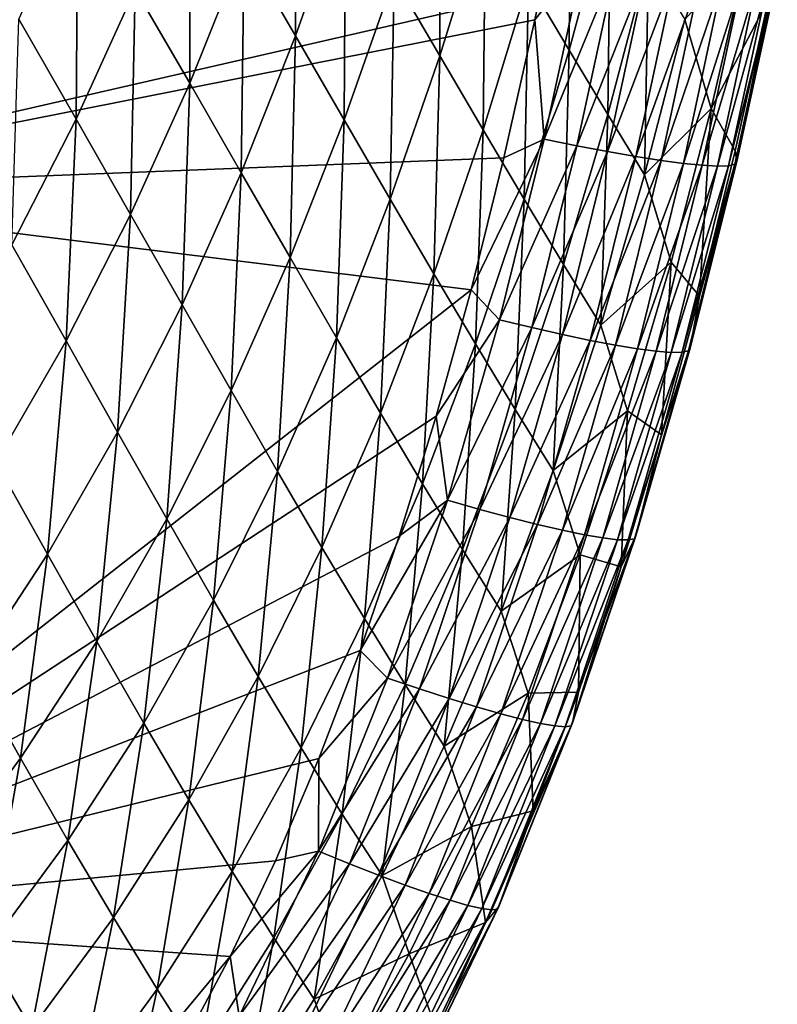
# Model space of a CAD drawing. Header units: metres. Extents: x -104 to 104, y -68 to 90.
# Tile 107 of 256: x 16.23 to 19.44, y -62.14 to -57.97. Entities that reach past the tile are written whole.
import ezdxf

# ---------------------------------------------------------------- set-up
doc = ezdxf.new("R2010")
doc.units = ezdxf.units.M
doc.layers.add('solid_FIT-BATH-153_SW0002', color=7, linetype='CONTINUOUS')

msp = doc.modelspace()

# ---------------------------------------------------------------- linework, layer by layer
at = {"layer": 'solid_FIT-BATH-153_SW0002'}
for points in [[(14.752053, -58.694458, 12.948216), (18.441547, -57.846848, 12.982626), (14.752053, -55.548847, 13.234756)], [(17.182749, -57.6633, 3.801594), (17.394629, -57.070347, 3.876091), (17.401117, -58.038136, 4.616871)], [(17.394629, -57.070347, 3.876091), (17.612888, -57.439827, 4.695731), (17.401117, -58.038136, 4.616871)], [(17.818604, -57.790756, 5.530733), (18.01362, -57.170307, 5.611493), (18.012802, -58.123005, 6.380198)], [(18.01362, -57.170307, 5.611493), (18.206669, -57.497791, 6.465332), (18.012802, -58.123005, 6.380198)], [(18.388811, -57.807121, 7.332478), (18.566679, -57.159836, 7.420298), (18.561106, -58.09824, 8.212539)], [(18.566679, -57.159836, 7.420298), (18.736889, -57.446766, 8.304345), (18.561106, -58.09824, 8.212539)], [(16.721605, -57.839645, 2.928798), (16.951349, -57.269444, 3.002797), (16.952547, -58.238846, 3.723552)], [(16.951349, -57.269444, 3.002797), (17.182749, -57.6633, 3.801594), (16.952547, -58.238846, 3.723552)], [(16.227898, -57.967804, 2.078372), (16.477318, -57.42123, 2.153233), (16.471184, -58.391602, 2.850288)], [(16.477318, -57.42123, 2.153233), (16.721605, -57.839645, 2.928798), (16.471184, -58.391602, 2.850288)], [(17.401117, -58.038136, 4.616871), (17.612888, -57.439827, 4.695731), (17.607435, -58.39378, 5.447605)], [(17.612888, -57.439827, 4.695731), (17.818604, -57.790756, 5.530733), (17.607435, -58.39378, 5.447605)], [(18.561106, -58.09824, 8.212539), (18.736889, -57.446766, 8.304345), (18.724596, -58.371414, 9.107603)], [(18.736889, -57.446766, 8.304345), (18.897945, -57.7164, 9.20285), (18.724596, -58.371414, 9.107603)], [(18.012802, -58.123005, 6.380198), (18.206669, -57.497791, 6.465332), (18.196514, -58.436451, 7.243232)], [(18.206669, -57.497791, 6.465332), (18.388811, -57.807121, 7.332478), (18.196514, -58.436451, 7.243232)], [(16.952547, -58.238846, 3.723552), (17.182749, -57.6633, 3.801594), (17.170988, -58.618401, 4.5348)], [(17.182749, -57.6633, 3.801594), (17.401117, -58.038136, 4.616871), (17.170988, -58.618401, 4.5348)], [(19.050909, -57.969097, 10.118619), (19.318563, -57.67392, 11.133857), (19.162706, -58.345909, 11.035156)], [(19.162706, -58.345909, 11.035156), (19.318563, -57.67392, 11.133857), (19.406685, -57.882149, 11.815715)], [(18.621164, -57.708092, 12.982501), (18.441547, -57.846848, 12.982626), (18.415617, -57.9701, 12.971315)], [(18.455671, -58.475502, 12.911736), (18.621164, -57.708092, 12.982501), (18.415617, -57.9701, 12.971315)], [(18.760136, -57.733006, 12.946411), (18.621164, -57.708092, 12.982501), (18.455671, -58.475502, 12.911736)], [(18.594234, -58.504189, 12.874986), (18.760136, -57.733006, 12.946411), (18.455671, -58.475502, 12.911736)], [(18.890215, -57.754383, 12.891378), (18.760136, -57.733006, 12.946411), (18.594234, -58.504189, 12.874986)], [(18.724596, -58.371414, 9.107603), (18.897945, -57.7164, 9.20285), (18.880308, -58.62701, 10.020679)], [(18.897945, -57.7164, 9.20285), (19.050909, -57.969097, 10.118619), (18.880308, -58.62701, 10.020679)], [(18.723866, -58.529041, 12.819206), (18.890215, -57.754383, 12.891378), (18.594234, -58.504189, 12.874986)], [(19.010012, -57.772099, 12.819114), (18.890215, -57.754383, 12.891378), (18.723866, -58.529041, 12.819206)], [(18.843172, -58.549904, 12.746134), (19.010012, -57.772099, 12.819114), (18.723866, -58.529041, 12.819206)], [(19.118128, -57.786026, 12.731326), (19.010012, -57.772099, 12.819114), (18.843172, -58.549904, 12.746134)], [(17.607435, -58.39378, 5.447605), (17.818604, -57.790756, 5.530733), (17.802692, -58.730106, 6.292977)], [(17.818604, -57.790756, 5.530733), (18.012802, -58.123005, 6.380198), (17.802692, -58.730106, 6.292977)], [(18.196514, -58.436451, 7.243232), (18.388811, -57.807121, 7.332478), (18.370764, -58.731033, 8.119539)], [(18.388811, -57.807121, 7.332478), (18.561106, -58.09824, 8.212539), (18.370764, -58.731033, 8.119539)], [(18.95076, -58.566616, 12.657502), (19.118128, -57.786026, 12.731326), (18.843172, -58.549904, 12.746134)], [(19.213171, -57.79604, 12.629726), (19.118128, -57.786026, 12.731326), (18.95076, -58.566616, 12.657502)], [(19.045233, -58.579006, 12.555047), (19.213171, -57.79604, 12.629726), (18.95076, -58.566616, 12.657502)], [(19.293747, -57.802006, 12.516023), (19.213171, -57.79604, 12.629726), (19.045233, -58.579006, 12.555047)], [(19.125196, -58.586922, 12.440503), (19.293747, -57.802006, 12.516023), (19.045233, -58.579006, 12.555047)], [(19.358459, -57.803806, 12.391926), (19.293747, -57.802006, 12.516023), (19.125196, -58.586922, 12.440503)], [(19.189257, -58.590195, 12.315604), (19.358459, -57.803806, 12.391926), (19.125196, -58.586922, 12.440503)], [(19.405914, -57.801311, 12.259145), (19.358459, -57.803806, 12.391926), (19.189257, -58.590195, 12.315604)], [(19.236019, -58.588665, 12.182087), (19.405914, -57.801311, 12.259145), (19.189257, -58.590195, 12.315604)], [(19.434719, -57.794392, 12.11939), (19.405914, -57.801311, 12.259145), (19.236019, -58.588665, 12.182087)], [(19.26409, -58.582169, 12.041685), (19.434719, -57.794392, 12.11939), (19.236019, -58.588665, 12.182087)], [(19.26409, -58.582169, 12.041685), (19.272074, -58.570545, 11.896134), (19.443478, -57.782921, 11.97437)], [(19.26409, -58.582169, 12.041685), (19.443478, -57.782921, 11.97437), (19.434719, -57.794392, 12.11939)], [(19.406685, -57.882149, 11.815715), (19.443478, -57.782921, 11.97437), (19.272074, -58.570545, 11.896134)], [(14.752053, -58.694458, 12.948216), (18.415617, -57.9701, 12.971315), (18.441547, -57.846848, 12.982626)], [(16.471184, -58.391602, 2.850288), (16.721605, -57.839645, 2.928798), (16.701685, -58.795578, 3.64138)], [(16.721605, -57.839645, 2.928798), (16.952547, -58.238846, 3.723552), (16.701685, -58.795578, 3.64138)], [(19.162706, -58.345909, 11.035156), (19.406685, -57.882149, 11.815715), (19.264975, -58.526089, 11.751275)], [(19.264975, -58.526089, 11.751275), (19.406685, -57.882149, 11.815715), (19.272074, -58.570545, 11.896134)], [(14.752053, -58.694458, 12.948216), (18.284731, -58.555447, 12.917268), (18.415617, -57.9701, 12.971315)], [(16.227898, -57.967804, 2.078372), (16.471184, -58.391602, 2.850288), (16.198027, -58.923565, 2.766917)], [(18.455671, -58.475502, 12.911736), (18.415617, -57.9701, 12.971315), (18.284731, -58.555447, 12.917268)], [(18.880308, -58.62701, 10.020679), (19.050909, -57.969097, 10.118619), (19.162706, -58.345909, 11.035156)], [(17.170988, -58.618401, 4.5348), (17.401117, -58.038136, 4.616871), (17.377872, -58.978134, 5.361592)], [(17.401117, -58.038136, 4.616871), (17.607435, -58.39378, 5.447605), (17.377872, -58.978134, 5.361592)], [(18.370764, -58.731033, 8.119539), (18.561106, -58.09824, 8.212539), (18.536556, -59.007019, 9.011384)], [(18.561106, -58.09824, 8.212539), (18.724596, -58.371414, 9.107603), (18.536556, -59.007019, 9.011384)], [(17.802692, -58.730106, 6.292977), (18.012802, -58.123005, 6.380198), (17.987885, -59.046974, 7.152171)], [(18.012802, -58.123005, 6.380198), (18.196514, -58.436451, 7.243232), (17.987885, -59.046974, 7.152171)], [(16.701685, -58.795578, 3.64138), (16.952547, -58.238846, 3.723552), (16.920219, -59.179291, 4.448973)], [(16.952547, -58.238846, 3.723552), (17.170988, -58.618401, 4.5348), (16.920219, -59.179291, 4.448973)], [(18.880308, -58.62701, 10.020679), (19.162706, -58.345909, 11.035156), (18.993254, -58.997646, 10.936063)], [(18.993254, -58.997646, 10.936063), (19.162706, -58.345909, 11.035156), (19.113913, -59.141987, 11.689246)], [(19.162706, -58.345909, 11.035156), (19.264975, -58.526089, 11.751275), (19.113913, -59.141987, 11.689246)], [(16.198027, -58.923565, 2.766917), (16.471184, -58.391602, 2.850288), (16.428143, -59.331848, 3.55475)], [(16.471184, -58.391602, 2.850288), (16.701685, -58.795578, 3.64138), (16.428143, -59.331848, 3.55475)], [(17.377872, -58.978134, 5.361592), (17.607435, -58.39378, 5.447605), (17.574154, -59.317913, 6.203189)], [(17.607435, -58.39378, 5.447605), (17.802692, -58.730106, 6.292977), (17.574154, -59.317913, 6.203189)], [(18.536556, -59.007019, 9.011384), (18.724596, -58.371414, 9.107603), (18.694883, -59.264793, 9.921981)], [(18.724596, -58.371414, 9.107603), (18.880308, -58.62701, 10.020679), (18.694883, -59.264793, 9.921981)], [(17.987885, -59.046974, 7.152171), (18.196514, -58.436451, 7.243232), (18.163996, -59.344334, 8.024988)], [(18.196514, -58.436451, 7.243232), (18.370764, -58.731033, 8.119539), (18.163996, -59.344334, 8.024988)], [(18.455671, -58.475502, 12.911736), (18.284731, -58.555447, 12.917268), (18.145346, -59.115376, 12.865092)], [(18.265329, -59.242008, 12.840139), (18.455671, -58.475502, 12.911736), (18.145346, -59.115376, 12.865092)], [(18.594234, -58.504189, 12.874986), (18.455671, -58.475502, 12.911736), (18.265329, -59.242008, 12.840139)], [(18.403175, -59.275345, 12.802632), (18.594234, -58.504189, 12.874986), (18.265329, -59.242008, 12.840139)], [(18.723866, -58.529041, 12.819206), (18.594234, -58.504189, 12.874986), (18.403175, -59.275345, 12.802632)], [(18.53207, -59.304504, 12.746017), (18.723866, -58.529041, 12.819206), (18.403175, -59.275345, 12.802632)], [(18.843172, -58.549904, 12.746134), (18.723866, -58.529041, 12.819206), (18.53207, -59.304504, 12.746017)], [(19.113913, -59.141987, 11.689246), (19.264975, -58.526089, 11.751275), (19.272074, -58.570545, 11.896134)], [(14.752053, -58.694458, 12.948216), (18.145346, -59.115376, 12.865092), (18.284731, -58.555447, 12.917268)], [(18.65062, -59.329269, 12.672051), (18.843172, -58.549904, 12.746134), (18.53207, -59.304504, 12.746017)], [(18.95076, -58.566616, 12.657502), (18.843172, -58.549904, 12.746134), (18.65062, -59.329269, 12.672051)], [(18.757435, -59.349434, 12.582499), (18.95076, -58.566616, 12.657502), (18.65062, -59.329269, 12.672051)], [(19.045233, -58.579006, 12.555047), (18.95076, -58.566616, 12.657502), (18.757435, -59.349434, 12.582499)], [(19.066784, -59.374062, 11.962584), (19.073969, -59.362297, 11.816501), (19.272074, -58.570545, 11.896134)], [(19.066784, -59.374062, 11.962584), (19.272074, -58.570545, 11.896134), (19.26409, -58.582169, 12.041685)], [(19.113913, -59.141987, 11.689246), (19.272074, -58.570545, 11.896134), (19.073969, -59.362297, 11.816501)], [(18.851124, -59.364799, 12.479121), (19.045233, -58.579006, 12.555047), (18.757435, -59.349434, 12.582499)], [(19.125196, -58.586922, 12.440503), (19.045233, -58.579006, 12.555047), (18.851124, -59.364799, 12.479121)], [(18.930294, -59.375149, 12.36368), (19.125196, -58.586922, 12.440503), (18.851124, -59.364799, 12.479121)], [(19.189257, -58.590195, 12.315604), (19.125196, -58.586922, 12.440503), (18.930294, -59.375149, 12.36368)], [(18.993555, -59.38028, 12.237935), (19.189257, -58.590195, 12.315604), (18.930294, -59.375149, 12.36368)], [(19.236019, -58.588665, 12.182087), (19.189257, -58.590195, 12.315604), (18.993555, -59.38028, 12.237935)], [(19.039516, -59.37999, 12.103649), (19.236019, -58.588665, 12.182087), (18.993555, -59.38028, 12.237935)], [(19.26409, -58.582169, 12.041685), (19.236019, -58.588665, 12.182087), (19.039516, -59.37999, 12.103649)], [(19.066784, -59.374062, 11.962584), (19.26409, -58.582169, 12.041685), (19.039516, -59.37999, 12.103649)], [(16.920219, -59.179291, 4.448973), (17.170988, -58.618401, 4.5348), (17.127687, -59.542561, 5.272187)], [(17.170988, -58.618401, 4.5348), (17.377872, -58.978134, 5.361592), (17.127687, -59.542561, 5.272187)], [(18.694883, -59.264793, 9.921981), (18.880308, -58.62701, 10.020679), (18.993254, -58.997646, 10.936063)], [(14.752053, -61.776466, 12.645953), (18.145346, -59.115376, 12.865092), (14.752053, -58.694458, 12.948216)], [(17.574154, -59.317913, 6.203189), (17.802692, -58.730106, 6.292977), (17.760788, -59.637596, 7.058853)], [(17.802692, -58.730106, 6.292977), (17.987885, -59.046974, 7.152171), (17.760788, -59.637596, 7.058853)], [(18.163996, -59.344334, 8.024988), (18.370764, -58.731033, 8.119539), (18.331997, -59.622456, 8.91387)], [(18.370764, -58.731033, 8.119539), (18.536556, -59.007019, 9.011384), (18.331997, -59.622456, 8.91387)], [(16.428143, -59.331848, 3.55475), (16.701685, -58.795578, 3.64138), (16.64682, -59.71925, 4.35908)], [(16.701685, -58.795578, 3.64138), (16.920219, -59.179291, 4.448973), (16.64682, -59.71925, 4.35908)], [(16.198027, -58.923565, 2.766917), (16.428143, -59.331848, 3.55475), (16.130211, -59.845753, 3.463587)], [(17.127687, -59.542561, 5.272187), (17.377872, -58.978134, 5.361592), (17.325008, -59.885242, 6.110364)], [(17.377872, -58.978134, 5.361592), (17.574154, -59.317913, 6.203189), (17.325008, -59.885242, 6.110364)], [(18.331997, -59.622456, 8.91387), (18.536556, -59.007019, 9.011384), (18.492842, -59.881737, 9.822231)], [(18.536556, -59.007019, 9.011384), (18.694883, -59.264793, 9.921981), (18.492842, -59.881737, 9.822231)], [(18.694883, -59.264793, 9.921981), (18.993254, -58.997646, 10.936063), (18.808708, -59.628696, 10.836371)], [(18.808708, -59.628696, 10.836371), (18.993254, -58.997646, 10.936063), (18.952822, -59.730408, 11.629198)], [(18.993254, -58.997646, 10.936063), (19.113913, -59.141987, 11.689246), (18.952822, -59.730408, 11.629198)], [(17.760788, -59.637596, 7.058853), (17.987885, -59.046974, 7.152171), (17.938723, -59.937119, 7.928482)], [(17.987885, -59.046974, 7.152171), (18.163996, -59.344334, 8.024988), (17.938723, -59.937119, 7.928482)], [(14.752053, -61.776466, 12.645953), (17.99725, -59.650166, 12.814856), (18.145346, -59.115376, 12.865092)], [(18.265329, -59.242008, 12.840139), (18.145346, -59.115376, 12.865092), (17.99725, -59.650166, 12.814856)], [(18.952822, -59.730408, 11.629198), (19.113913, -59.141987, 11.689246), (19.073969, -59.362297, 11.816501)], [(16.64682, -59.71925, 4.35908), (16.920219, -59.179291, 4.448973), (16.854925, -60.08559, 5.179102)], [(16.920219, -59.179291, 4.448973), (17.127687, -59.542561, 5.272187), (16.854925, -60.08559, 5.179102)], [(18.045412, -60.007061, 12.767847), (18.265329, -59.242008, 12.840139), (17.99725, -59.650166, 12.814856)], [(18.403175, -59.275345, 12.802632), (18.265329, -59.242008, 12.840139), (18.045412, -60.007061, 12.767847)], [(18.182112, -60.046116, 12.729474), (18.403175, -59.275345, 12.802632), (18.045412, -60.007061, 12.767847)], [(18.53207, -59.304504, 12.746017), (18.403175, -59.275345, 12.802632), (18.182112, -60.046116, 12.729474)], [(18.492842, -59.881737, 9.822231), (18.694883, -59.264793, 9.921981), (18.808708, -59.628696, 10.836371)], [(17.325008, -59.885242, 6.110364), (17.574154, -59.317913, 6.203189), (17.513098, -60.207191, 6.962843)], [(17.574154, -59.317913, 6.203189), (17.760788, -59.637596, 7.058853), (17.513098, -60.207191, 6.962843)], [(18.309866, -60.080559, 12.671917), (18.53207, -59.304504, 12.746017), (18.182112, -60.046116, 12.729474)], [(18.65062, -59.329269, 12.672051), (18.53207, -59.304504, 12.746017), (18.309866, -60.080559, 12.671917)], [(16.130211, -59.845753, 3.463587), (16.428143, -59.331848, 3.55475), (16.349102, -60.236488, 4.265052)], [(16.428143, -59.331848, 3.55475), (16.64682, -59.71925, 4.35908), (16.349102, -60.236488, 4.265052)], [(17.938723, -59.937119, 7.928482), (18.163996, -59.344334, 8.024988), (18.108892, -60.21677, 8.814692)], [(18.163996, -59.344334, 8.024988), (18.331997, -59.622456, 8.91387), (18.108892, -60.21677, 8.814692)], [(18.427292, -60.11013, 12.596967), (18.65062, -59.329269, 12.672051), (18.309866, -60.080559, 12.671917)], [(18.757435, -59.349434, 12.582499), (18.65062, -59.329269, 12.672051), (18.427292, -60.11013, 12.596967)], [(18.533001, -60.134567, 12.506412), (18.757435, -59.349434, 12.582499), (18.427292, -60.11013, 12.596967)], [(18.851124, -59.364799, 12.479121), (18.757435, -59.349434, 12.582499), (18.533001, -60.134567, 12.506412)], [(18.625614, -60.153606, 12.40204), (18.851124, -59.364799, 12.479121), (18.533001, -60.134567, 12.506412)], [(18.930294, -59.375149, 12.36368), (18.851124, -59.364799, 12.479121), (18.625614, -60.153606, 12.40204)], [(18.837416, -60.170528, 11.882188), (18.843784, -60.158638, 11.735579), (19.073969, -59.362297, 11.816501)], [(18.837416, -60.170528, 11.882188), (19.073969, -59.362297, 11.816501), (19.066784, -59.374062, 11.962584)], [(18.952822, -59.730408, 11.629198), (19.073969, -59.362297, 11.816501), (18.843784, -60.158638, 11.735579)], [(18.703747, -60.166985, 12.285643), (18.930294, -59.375149, 12.36368), (18.625614, -60.153606, 12.40204)], [(18.993555, -59.38028, 12.237935), (18.930294, -59.375149, 12.36368), (18.703747, -60.166985, 12.285643)], [(18.766012, -60.174442, 12.159009), (18.993555, -59.38028, 12.237935), (18.703747, -60.166985, 12.285643)], [(19.039516, -59.37999, 12.103649), (18.993555, -59.38028, 12.237935), (18.766012, -60.174442, 12.159009)], [(18.811029, -60.175709, 12.023928), (19.039516, -59.37999, 12.103649), (18.766012, -60.174442, 12.159009)], [(19.066784, -59.374062, 11.962584), (19.039516, -59.37999, 12.103649), (18.811029, -60.175709, 12.023928)], [(18.837416, -60.170528, 11.882188), (19.066784, -59.374062, 11.962584), (18.811029, -60.175709, 12.023928)], [(16.854925, -60.08559, 5.179102), (17.127687, -59.542561, 5.272187), (17.053337, -60.430721, 6.014234)], [(17.127687, -59.542561, 5.272187), (17.325008, -59.885242, 6.110364), (17.053337, -60.430721, 6.014234)], [(14.752053, -61.776466, 12.645953), (17.840652, -60.160099, 12.766616), (17.99725, -59.650166, 12.814856)], [(17.513098, -60.207191, 6.962843), (17.760788, -59.637596, 7.058853), (17.692871, -60.508347, 7.829622)], [(17.760788, -59.637596, 7.058853), (17.938723, -59.937119, 7.928482), (17.692871, -60.508347, 7.829622)], [(18.045412, -60.007061, 12.767847), (17.99725, -59.650166, 12.814856), (17.840652, -60.160099, 12.766616)], [(18.108892, -60.21677, 8.814692), (18.331997, -59.622456, 8.91387), (18.272217, -60.476959, 9.721097)], [(18.331997, -59.622456, 8.91387), (18.492842, -59.881737, 9.822231), (18.272217, -60.476959, 9.721097)], [(18.492842, -59.881737, 9.822231), (18.808708, -59.628696, 10.836371), (18.60729, -60.238358, 10.735812)], [(18.60729, -60.238358, 10.735812), (18.808708, -59.628696, 10.836371), (18.781662, -60.290142, 11.571846)], [(18.808708, -59.628696, 10.836371), (18.952822, -59.730408, 11.629198), (18.781662, -60.290142, 11.571846)], [(16.349102, -60.236488, 4.265052), (16.64682, -59.71925, 4.35908), (16.557913, -60.605549, 5.08227)], [(16.64682, -59.71925, 4.35908), (16.854925, -60.08559, 5.179102), (16.557913, -60.605549, 5.08227)], [(18.781662, -60.290142, 11.571846), (18.952822, -59.730408, 11.629198), (18.843784, -60.158638, 11.735579)], [(16.130211, -59.845753, 3.463587), (16.349102, -60.236488, 4.265052), (16.025398, -60.72921, 4.166835)], [(17.053337, -60.430721, 6.014234), (17.325008, -59.885242, 6.110364), (17.242937, -60.754486, 6.863896)], [(17.325008, -59.885242, 6.110364), (17.513098, -60.207191, 6.962843), (17.242937, -60.754486, 6.863896)], [(18.272217, -60.476959, 9.721097), (18.492842, -59.881737, 9.822231), (18.60729, -60.238358, 10.735812)], [(17.692871, -60.508347, 7.829622), (17.938723, -59.937119, 7.928482), (17.865225, -60.788998, 8.713486)], [(17.938723, -59.937119, 7.928482), (18.108892, -60.21677, 8.814692), (17.865225, -60.788998, 8.713486)], [(18.045412, -60.007061, 12.767847), (17.840652, -60.160099, 12.766616), (17.675011, -60.644173, 12.720564)], [(17.791256, -60.761627, 12.695922), (18.045412, -60.007061, 12.767847), (17.675011, -60.644173, 12.720564)], [(18.182112, -60.046116, 12.729474), (18.045412, -60.007061, 12.767847), (17.791256, -60.761627, 12.695922)], [(17.926073, -60.807549, 12.656581), (18.182112, -60.046116, 12.729474), (17.791256, -60.761627, 12.695922)], [(18.309866, -60.080559, 12.671917), (18.182112, -60.046116, 12.729474), (17.926073, -60.807549, 12.656581)], [(16.557913, -60.605549, 5.08227), (16.854925, -60.08559, 5.179102), (16.757486, -60.952782, 5.914738)], [(16.854925, -60.08559, 5.179102), (17.053337, -60.430721, 6.014234), (16.757486, -60.952782, 5.914738)], [(18.052002, -60.848362, 12.598002), (18.309866, -60.080559, 12.671917), (17.926073, -60.807549, 12.656581)], [(18.427292, -60.11013, 12.596967), (18.309866, -60.080559, 12.671917), (18.052002, -60.848362, 12.598002)], [(18.167677, -60.883732, 12.522), (18.427292, -60.11013, 12.596967), (18.052002, -60.848362, 12.598002)], [(18.533001, -60.134567, 12.506412), (18.427292, -60.11013, 12.596967), (18.167677, -60.883732, 12.522)], [(14.752053, -61.776466, 12.645953), (17.675011, -60.644173, 12.720564), (17.840652, -60.160099, 12.766616)], [(18.271729, -60.91333, 12.430392), (18.533001, -60.134567, 12.506412), (18.167677, -60.883732, 12.522)], [(18.625614, -60.153606, 12.40204), (18.533001, -60.134567, 12.506412), (18.271729, -60.91333, 12.430392)], [(18.362789, -60.936829, 12.324996), (18.625614, -60.153606, 12.40204), (18.271729, -60.91333, 12.430392)], [(18.703747, -60.166985, 12.285643), (18.625614, -60.153606, 12.40204), (18.362789, -60.936829, 12.324996)], [(18.569756, -60.963177, 11.801854), (18.575336, -60.951199, 11.654763), (18.843784, -60.158638, 11.735579)], [(18.569756, -60.963177, 11.801854), (18.843784, -60.158638, 11.735579), (18.837416, -60.170528, 11.882188)], [(18.781662, -60.290142, 11.571846), (18.843784, -60.158638, 11.735579), (18.575336, -60.951199, 11.654763)], [(18.439489, -60.953892, 12.207627), (18.703747, -60.166985, 12.285643), (18.362789, -60.936829, 12.324996)], [(18.766012, -60.174442, 12.159009), (18.703747, -60.166985, 12.285643), (18.439489, -60.953892, 12.207627)], [(18.500463, -60.964191, 12.080103), (18.766012, -60.174442, 12.159009), (18.439489, -60.953892, 12.207627)], [(18.811029, -60.175709, 12.023928), (18.766012, -60.174442, 12.159009), (18.500463, -60.964191, 12.080103)], [(18.54434, -60.967396, 11.94424), (18.811029, -60.175709, 12.023928), (18.500463, -60.964191, 12.080103)], [(18.837416, -60.170528, 11.882188), (18.811029, -60.175709, 12.023928), (18.54434, -60.967396, 11.94424)], [(18.569756, -60.963177, 11.801854), (18.837416, -60.170528, 11.882188), (18.54434, -60.967396, 11.94424)], [(16.025398, -60.72921, 4.166835), (16.349102, -60.236488, 4.265052), (16.235003, -61.100754, 4.98164)], [(16.349102, -60.236488, 4.265052), (16.557913, -60.605549, 5.08227), (16.235003, -61.100754, 4.98164)], [(17.242937, -60.754486, 6.863896), (17.513098, -60.207191, 6.962843), (17.424599, -61.056824, 7.728182)], [(17.513098, -60.207191, 6.962843), (17.692871, -60.508347, 7.829622), (17.424599, -61.056824, 7.728182)], [(17.865225, -60.788998, 8.713486), (18.108892, -60.21677, 8.814692), (18.031042, -61.049561, 9.618252)], [(18.108892, -60.21677, 8.814692), (18.272217, -60.476959, 9.721097), (18.031042, -61.049561, 9.618252)], [(18.272217, -60.476959, 9.721097), (18.60729, -60.238358, 10.735812), (18.387121, -60.825825, 10.634094)], [(18.387121, -60.825825, 10.634094), (18.60729, -60.238358, 10.735812), (18.600363, -60.820827, 11.517727)], [(18.60729, -60.238358, 10.735812), (18.781662, -60.290142, 11.571846), (18.600363, -60.820827, 11.517727)], [(18.600363, -60.820827, 11.517727), (18.781662, -60.290142, 11.571846), (18.575336, -60.951199, 11.654763)], [(16.757486, -60.952782, 5.914738), (17.053337, -60.430721, 6.014234), (16.948662, -61.278027, 6.761954)], [(17.053337, -60.430721, 6.014234), (17.242937, -60.754486, 6.863896), (16.948662, -61.278027, 6.761954)], [(18.031042, -61.049561, 9.618252), (18.272217, -60.476959, 9.721097), (18.387121, -60.825825, 10.634094)], [(17.424599, -61.056824, 7.728182), (17.692871, -60.508347, 7.829622), (17.599186, -61.338032, 8.610048)], [(17.692871, -60.508347, 7.829622), (17.865225, -60.788998, 8.713486), (17.599186, -61.338032, 8.610048)], [(16.235003, -61.100754, 4.98164), (16.557913, -60.605549, 5.08227), (16.435822, -61.449856, 5.811827)], [(16.557913, -60.605549, 5.08227), (16.757486, -60.952782, 5.914738), (16.435822, -61.449856, 5.811827)], [(14.752053, -61.776466, 12.645953), (17.499849, -61.102604, 12.676769), (17.675011, -60.644173, 12.720564)], [(17.791256, -60.761627, 12.695922), (17.675011, -60.644173, 12.720564), (17.499849, -61.102604, 12.676769)], [(16.025398, -60.72921, 4.166835), (16.235003, -61.100754, 4.98164), (15.885142, -61.569733, 4.87747)], [(16.948662, -61.278027, 6.761954), (17.242937, -60.754486, 6.863896), (17.13228, -61.581215, 7.624109)], [(17.242937, -60.754486, 6.863896), (17.424599, -61.056824, 7.728182), (17.13228, -61.581215, 7.624109)], [(17.498219, -61.494534, 12.625659), (17.791256, -60.761627, 12.695922), (17.499849, -61.102604, 12.676769)], [(17.926073, -60.807549, 12.656581), (17.791256, -60.761627, 12.695922), (17.498219, -61.494534, 12.625659)], [(17.630056, -61.54855, 12.585268), (17.926073, -60.807549, 12.656581), (17.498219, -61.494534, 12.625659)], [(17.599186, -61.338032, 8.610048), (17.865225, -60.788998, 8.713486), (17.767546, -61.598537, 9.513511)], [(18.052002, -60.848362, 12.598002), (17.926073, -60.807549, 12.656581), (17.630056, -61.54855, 12.585268)], [(17.865225, -60.788998, 8.713486), (18.031042, -61.049561, 9.618252), (17.767546, -61.598537, 9.513511)], [(18.031042, -61.049561, 9.618252), (18.387121, -60.825825, 10.634094), (18.146341, -61.390293, 10.530939)], [(18.146341, -61.390293, 10.530939), (18.387121, -60.825825, 10.634094), (18.408228, -61.32394, 11.466366)], [(18.387121, -60.825825, 10.634094), (18.600363, -60.820827, 11.517727), (18.408228, -61.32394, 11.466366)], [(18.408228, -61.32394, 11.466366), (18.600363, -60.820827, 11.517727), (18.575336, -60.951199, 11.654763)], [(17.753149, -61.596878, 12.52561), (18.052002, -60.848362, 12.598002), (17.630056, -61.54855, 12.585268)], [(18.167677, -60.883732, 12.522), (18.052002, -60.848362, 12.598002), (17.753149, -61.596878, 12.52561)], [(17.866158, -61.639107, 12.448528), (18.167677, -60.883732, 12.522), (17.753149, -61.596878, 12.52561)], [(18.271729, -60.91333, 12.430392), (18.167677, -60.883732, 12.522), (17.866158, -61.639107, 12.448528)], [(16.435822, -61.449856, 5.811827), (16.757486, -60.952782, 5.914738), (16.628656, -61.776352, 6.656973)], [(16.757486, -60.952782, 5.914738), (16.948662, -61.278027, 6.761954), (16.628656, -61.776352, 6.656973)], [(17.967741, -61.674828, 12.355864), (18.271729, -60.91333, 12.430392), (17.866158, -61.639107, 12.448528)], [(18.362789, -60.936829, 12.324996), (18.271729, -60.91333, 12.430392), (17.967741, -61.674828, 12.355864)], [(18.056557, -61.703629, 12.249457), (18.362789, -60.936829, 12.324996), (17.967741, -61.674828, 12.355864)], [(18.439489, -60.953892, 12.207627), (18.362789, -60.936829, 12.324996), (18.056557, -61.703629, 12.249457)], [(18.131268, -61.725094, 12.131153), (18.439489, -60.953892, 12.207627), (18.056557, -61.703629, 12.249457)], [(18.500463, -60.964191, 12.080103), (18.439489, -60.953892, 12.207627), (18.131268, -61.725094, 12.131153)], [(18.257362, -61.741375, 11.72326), (18.262247, -61.729389, 11.575775), (18.575336, -60.951199, 11.654763)], [(18.257362, -61.741375, 11.72326), (18.575336, -60.951199, 11.654763), (18.569756, -60.963177, 11.801854)], [(18.408228, -61.32394, 11.466366), (18.575336, -60.951199, 11.654763), (18.262247, -61.729389, 11.575775)], [(18.190533, -61.738815, 12.00279), (18.500463, -60.964191, 12.080103), (18.131268, -61.725094, 12.131153)], [(18.54434, -60.967396, 11.94424), (18.500463, -60.964191, 12.080103), (18.190533, -61.738815, 12.00279)], [(18.233011, -61.744377, 11.866213), (18.54434, -60.967396, 11.94424), (18.190533, -61.738815, 12.00279)], [(18.569756, -60.963177, 11.801854), (18.54434, -60.967396, 11.94424), (18.233011, -61.744377, 11.866213)], [(18.257362, -61.741375, 11.72326), (18.569756, -60.963177, 11.801854), (18.233011, -61.744377, 11.866213)], [(17.13228, -61.581215, 7.624109), (17.424599, -61.056824, 7.728182), (17.309166, -61.862652, 8.504331)], [(17.424599, -61.056824, 7.728182), (17.599186, -61.338032, 8.610048), (17.309166, -61.862652, 8.504331)], [(17.767546, -61.598537, 9.513511), (18.031042, -61.049561, 9.618252), (18.146341, -61.390293, 10.530939)], [(14.752053, -61.776466, 12.645953), (17.315643, -61.53566, 12.635275), (17.499849, -61.102604, 12.676769)], [(15.885142, -61.569733, 4.87747), (16.235003, -61.100754, 4.98164), (16.087269, -61.920578, 5.70574)], [(16.235003, -61.100754, 4.98164), (16.435822, -61.449856, 5.811827), (16.087269, -61.920578, 5.70574)], [(17.498219, -61.494534, 12.625659), (17.499849, -61.102604, 12.676769), (17.315643, -61.53566, 12.635275)], [(16.628656, -61.776352, 6.656973), (16.948662, -61.278027, 6.761954), (16.814314, -62.080173, 7.517364)], [(16.948662, -61.278027, 6.761954), (17.13228, -61.581215, 7.624109), (16.814314, -62.080173, 7.517364)], [(18.146341, -61.390293, 10.530939), (18.408228, -61.32394, 11.466366), (18.206013, -61.798035, 11.418055)], [(18.206013, -61.798035, 11.418055), (18.408228, -61.32394, 11.466366), (18.262247, -61.729389, 11.575775)], [(17.309166, -61.862652, 8.504331), (17.599186, -61.338032, 8.610048), (17.480133, -62.12278, 9.406831)], [(17.599186, -61.338032, 8.610048), (17.767546, -61.598537, 9.513511), (17.480133, -62.12278, 9.406831)], [(17.767546, -61.598537, 9.513511), (18.146341, -61.390293, 10.530939), (17.883284, -61.930836, 10.426222)], [(17.883284, -61.930836, 10.426222), (18.146341, -61.390293, 10.530939), (18.206013, -61.798035, 11.418055)], [(16.087269, -61.920578, 5.70574), (16.435822, -61.449856, 5.811827), (16.281824, -62.248207, 6.549171)], [(16.435822, -61.449856, 5.811827), (16.628656, -61.776352, 6.656973), (16.281824, -62.248207, 6.549171)], [(17.498219, -61.494534, 12.625659), (17.315643, -61.53566, 12.635275), (17.123278, -61.942432, 12.596233)], [(17.161697, -62.194736, 12.558344), (17.498219, -61.494534, 12.625659), (17.123278, -61.942432, 12.596233)], [(17.630056, -61.54855, 12.585268), (17.498219, -61.494534, 12.625659), (17.161697, -62.194736, 12.558344)], [(14.752053, -61.776466, 12.645953), (17.123278, -61.942432, 12.596233), (17.315643, -61.53566, 12.635275)], [(17.28911, -62.258129, 12.516835), (17.630056, -61.54855, 12.585268), (17.161697, -62.194736, 12.558344)], [(17.753149, -61.596878, 12.52561), (17.630056, -61.54855, 12.585268), (17.28911, -62.258129, 12.516835)], [(16.814314, -62.080173, 7.517364), (17.13228, -61.581215, 7.624109), (16.993578, -62.361626, 8.396297)], [(17.13228, -61.581215, 7.624109), (17.309166, -61.862652, 8.504331), (16.993578, -62.361626, 8.396297)], [(17.408033, -62.315182, 12.456073), (17.753149, -61.596878, 12.52561), (17.28911, -62.258129, 12.516835)], [(17.866158, -61.639107, 12.448528), (17.753149, -61.596878, 12.52561), (17.408033, -62.315182, 12.456073)], [(17.480133, -62.12278, 9.406831), (17.767546, -61.598537, 9.513511), (17.883284, -61.930836, 10.426222)], [(17.51717, -62.365391, 12.37792), (17.866158, -61.639107, 12.448528), (17.408033, -62.315182, 12.456073)], [(17.967741, -61.674828, 12.355864), (17.866158, -61.639107, 12.448528), (17.51717, -62.365391, 12.37792)], [(17.615221, -62.408253, 12.284239), (17.967741, -61.674828, 12.355864), (17.51717, -62.365391, 12.37792)], [(18.056557, -61.703629, 12.249457), (17.967741, -61.674828, 12.355864), (17.615221, -62.408253, 12.284239)], [(17.700895, -62.443253, 12.176891), (18.056557, -61.703629, 12.249457), (17.615221, -62.408253, 12.284239)], [(18.131268, -61.725094, 12.131153), (18.056557, -61.703629, 12.249457), (17.700895, -62.443253, 12.176891)], [(17.772892, -62.469891, 12.05774), (18.131268, -61.725094, 12.131153), (17.700895, -62.443253, 12.176891)], [(18.190533, -61.738815, 12.00279), (18.131268, -61.725094, 12.131153), (17.772892, -62.469891, 12.05774)], [(17.82992, -62.487659, 11.928646), (18.190533, -61.738815, 12.00279), (17.772892, -62.469891, 12.05774)], [(18.233011, -61.744377, 11.866213), (18.190533, -61.738815, 12.00279), (17.82992, -62.487659, 11.928646)], [(17.870678, -62.496048, 11.791473), (18.233011, -61.744377, 11.866213), (17.82992, -62.487659, 11.928646)], [(18.257362, -61.741375, 11.72326), (18.233011, -61.744377, 11.866213), (17.870678, -62.496048, 11.791473)], [(17.893871, -62.494553, 11.648082), (18.257362, -61.741375, 11.72326), (17.870678, -62.496048, 11.791473)], [(17.893871, -62.494553, 11.648082), (17.898207, -62.48267, 11.500336), (18.262247, -61.729389, 11.575775)], [(17.893871, -62.494553, 11.648082), (18.262247, -61.729389, 11.575775), (18.257362, -61.741375, 11.72326)], [(18.206013, -61.798035, 11.418055), (18.262247, -61.729389, 11.575775), (17.898207, -62.48267, 11.500336)], [(14.752053, -61.776466, 12.645953), (14.753344, -64.800461, 12.327582), (17.123278, -61.942432, 12.596233)], [(16.281824, -62.248207, 6.549171), (16.628656, -61.776352, 6.656973), (16.469576, -62.552544, 7.408145)], [(16.628656, -61.776352, 6.656973), (16.814314, -62.080173, 7.517364), (16.469576, -62.552544, 7.408145)], [(17.883284, -61.930836, 10.426222), (18.206013, -61.798035, 11.418055), (17.994976, -62.241985, 11.373285)], [(17.994976, -62.241985, 11.373285), (18.206013, -61.798035, 11.418055), (17.898207, -62.48267, 11.500336)], [(16.993578, -62.361626, 8.396297), (17.309166, -61.862652, 8.504331), (17.167231, -62.62117, 9.298179)], [(17.309166, -61.862652, 8.504331), (17.480133, -62.12278, 9.406831), (17.167231, -62.62117, 9.298179)], [(17.123278, -61.942432, 12.596233), (14.753344, -64.800461, 12.327582), (16.922316, -62.322071, 12.559808)], [(16.087269, -61.920578, 5.70574), (16.281824, -62.248207, 6.549171), (15.907879, -62.692635, 6.439179)], [(17.161697, -62.194736, 12.558344), (17.123278, -61.942432, 12.596233), (16.922316, -62.322071, 12.559808)], [(17.480133, -62.12278, 9.406831), (17.883284, -61.930836, 10.426222), (17.596413, -62.446476, 10.319908)], [(17.596413, -62.446476, 10.319908), (17.883284, -61.930836, 10.426222), (17.994976, -62.241985, 11.373285)], [(16.469576, -62.552544, 7.408145), (16.814314, -62.080173, 7.517364), (16.651278, -62.833908, 8.286128)], [(16.814314, -62.080173, 7.517364), (16.993578, -62.361626, 8.396297), (16.651278, -62.833908, 8.286128)], [(17.167231, -62.62117, 9.298179), (17.480133, -62.12278, 9.406831), (17.596413, -62.446476, 10.319908)]]:
    msp.add_3dface(points, dxfattribs=at)

doc.saveas('drawing.dxf')
